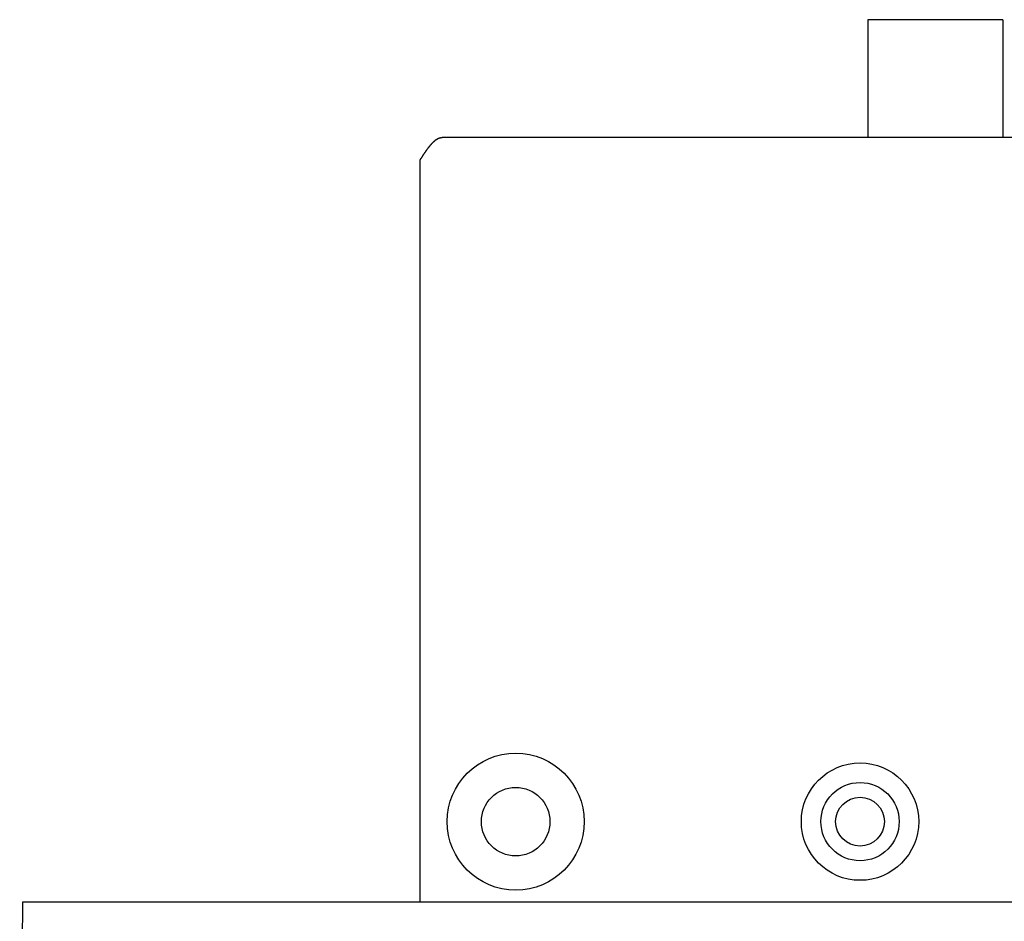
# Model space of a CAD drawing. Header units: millimetres. Extents: x 7187 to 8806, y -3756 to -2918.
# Tile 38 of 250: x 7245 to 7296, y -3383 to -3337. Entities that reach past the tile are written whole.
import ezdxf

# ---------------------------------------------------------------- set-up
doc = ezdxf.new("R2010")
doc.units = ezdxf.units.MM
doc.header["$LTSCALE"] = 3

msp = doc.modelspace()

# ---------------------------------------------------------------- linework, layer by layer
at = {"linetype": 'Continuous', "lineweight": 30}
for p, q in [((7288.703, -3336.536), (7288.703, -3342.536)), ((7295.603, -3336.536), (7288.703, -3336.536)), ((7295.603, -3336.536), (7295.603, -3342.536)), ((7267.003, -3342.536), (7451.603, -3342.536)), ((7265.803, -3343.731), (7265.803, -3381.636)), ((7245.351, -3400.836), (7245.518, -3381.636)), ((7245.518, -3381.636), (7249.603, -3381.636)), ((7249.603, -3381.636), (7620.003, -3381.636))]:
    msp.add_line(p, q, dxfattribs=at)
msp.add_polyline3d([(7265.802, -3343.731, 0), (7265.812, -3343.731, 0), (7265.812, -3343.721, 0), (7265.822, -3343.711, 0), (7265.822, -3343.701, 0), (7265.832, -3343.691, 0), (7265.832, -3343.681, 0), (7265.842, -3343.681, 0), (7265.842, -3343.671, 0), (7265.852, -3343.661, 0), (7265.852, -3343.651, 0), (7265.862, -3343.641, 0), (7265.872, -3343.631, 0), (7265.872, -3343.621, 0), (7265.882, -3343.621, 0), (7265.882, -3343.611, 0), (7265.892, -3343.601, 0), (7265.892, -3343.591, 0), (7265.902, -3343.581, 0), (7265.902, -3343.571, 0), (7265.912, -3343.571, 0), (7265.912, -3343.561, 0), (7265.922, -3343.551, 0), (7265.922, -3343.541, 0), (7265.932, -3343.531, 0), (7265.932, -3343.521, 0), (7265.942, -3343.521, 0), (7265.952, -3343.511, 0), (7265.952, -3343.501, 0), (7265.962, -3343.491, 0), (7265.962, -3343.481, 0), (7265.972, -3343.471, 0), (7265.972, -3343.471, 0), (7265.982, -3343.461, 0), (7265.982, -3343.451, 0), (7265.992, -3343.441, 0), (7265.992, -3343.431, 0), (7266.002, -3343.431, 0), (7266.002, -3343.421, 0), (7266.012, -3343.411, 0), (7266.022, -3343.401, 0), (7266.022, -3343.391, 0), (7266.032, -3343.381, 0), (7266.032, -3343.381, 0), (7266.042, -3343.371, 0), (7266.042, -3343.361, 0), (7266.052, -3343.351, 0), (7266.052, -3343.341, 0), (7266.062, -3343.341, 0), (7266.062, -3343.331, 0), (7266.072, -3343.321, 0), (7266.072, -3343.311, 0), (7266.082, -3343.301, 0), (7266.092, -3343.301, 0), (7266.092, -3343.291, 0), (7266.102, -3343.281, 0), (7266.102, -3343.271, 0), (7266.112, -3343.271, 0), (7266.112, -3343.261, 0), (7266.122, -3343.251, 0), (7266.122, -3343.241, 0), (7266.132, -3343.231, 0), (7266.132, -3343.231, 0), (7266.142, -3343.221, 0), (7266.142, -3343.211, 0), (7266.152, -3343.201, 0), (7266.162, -3343.201, 0), (7266.162, -3343.191, 0), (7266.172, -3343.181, 0), (7266.172, -3343.171, 0), (7266.182, -3343.171, 0), (7266.182, -3343.161, 0), (7266.192, -3343.151, 0), (7266.192, -3343.141, 0), (7266.202, -3343.141, 0), (7266.202, -3343.131, 0), (7266.212, -3343.121, 0), (7266.212, -3343.121, 0), (7266.222, -3343.111, 0), (7266.232, -3343.101, 0), (7266.232, -3343.091, 0), (7266.242, -3343.091, 0), (7266.242, -3343.081, 0), (7266.252, -3343.071, 0), (7266.252, -3343.071, 0), (7266.262, -3343.061, 0), (7266.262, -3343.051, 0), (7266.272, -3343.051, 0), (7266.272, -3343.041, 0), (7266.282, -3343.031, 0), (7266.282, -3343.021, 0), (7266.292, -3343.021, 0), (7266.302, -3343.011, 0), (7266.302, -3343.001, 0), (7266.312, -3343.001, 0), (7266.312, -3342.991, 0), (7266.322, -3342.981, 0), (7266.322, -3342.981, 0), (7266.332, -3342.971, 0), (7266.332, -3342.961, 0), (7266.342, -3342.961, 0), (7266.342, -3342.951, 0), (7266.352, -3342.951, 0), (7266.352, -3342.941, 0), (7266.362, -3342.931, 0), (7266.372, -3342.931, 0), (7266.372, -3342.921, 0), (7266.382, -3342.911, 0), (7266.382, -3342.911, 0), (7266.392, -3342.901, 0), (7266.392, -3342.901, 0), (7266.402, -3342.891, 0), (7266.402, -3342.881, 0), (7266.412, -3342.881, 0), (7266.412, -3342.871, 0), (7266.422, -3342.871, 0), (7266.422, -3342.861, 0), (7266.432, -3342.851, 0), (7266.442, -3342.851, 0), (7266.442, -3342.841, 0), (7266.452, -3342.841, 0), (7266.452, -3342.831, 0), (7266.462, -3342.821, 0), (7266.462, -3342.821, 0), (7266.472, -3342.811, 0), (7266.472, -3342.811, 0), (7266.482, -3342.801, 0), (7266.482, -3342.801, 0), (7266.492, -3342.791, 0), (7266.492, -3342.791, 0), (7266.502, -3342.781, 0), (7266.512, -3342.781, 0), (7266.512, -3342.771, 0), (7266.522, -3342.771, 0), (7266.522, -3342.761, 0), (7266.532, -3342.761, 0), (7266.532, -3342.751, 0), (7266.542, -3342.751, 0), (7266.542, -3342.741, 0), (7266.552, -3342.741, 0), (7266.552, -3342.731, 0), (7266.562, -3342.731, 0), (7266.562, -3342.721, 0), (7266.572, -3342.721, 0), (7266.582, -3342.711, 0), (7266.582, -3342.711, 0), (7266.592, -3342.701, 0), (7266.592, -3342.701, 0), (7266.602, -3342.701, 0), (7266.602, -3342.691, 0), (7266.612, -3342.691, 0), (7266.612, -3342.681, 0), (7266.622, -3342.681, 0), (7266.622, -3342.681, 0), (7266.632, -3342.671, 0), (7266.632, -3342.671, 0), (7266.642, -3342.661, 0), (7266.652, -3342.661, 0), (7266.652, -3342.661, 0), (7266.662, -3342.651, 0), (7266.662, -3342.651, 0), (7266.672, -3342.651, 0), (7266.672, -3342.641, 0), (7266.682, -3342.641, 0), (7266.682, -3342.641, 0), (7266.692, -3342.631, 0), (7266.692, -3342.631, 0), (7266.702, -3342.631, 0), (7266.702, -3342.621, 0), (7266.712, -3342.621, 0), (7266.722, -3342.621, 0), (7266.722, -3342.621, 0), (7266.732, -3342.611, 0), (7266.732, -3342.611, 0), (7266.742, -3342.611, 0), (7266.742, -3342.601, 0), (7266.752, -3342.601, 0), (7266.752, -3342.601, 0), (7266.762, -3342.601, 0), (7266.762, -3342.601, 0), (7266.772, -3342.591, 0), (7266.772, -3342.591, 0), (7266.782, -3342.591, 0), (7266.792, -3342.591, 0), (7266.792, -3342.591, 0), (7266.802, -3342.581, 0), (7266.802, -3342.581, 0), (7266.812, -3342.581, 0), (7266.812, -3342.581, 0), (7266.822, -3342.581, 0), (7266.822, -3342.571, 0), (7266.832, -3342.571, 0), (7266.832, -3342.571, 0), (7266.842, -3342.571, 0), (7266.842, -3342.571, 0), (7266.852, -3342.571, 0), (7266.862, -3342.571, 0), (7266.862, -3342.561, 0), (7266.872, -3342.561, 0), (7266.872, -3342.561, 0), (7266.882, -3342.561, 0), (7266.882, -3342.561, 0), (7266.892, -3342.561, 0), (7266.892, -3342.561, 0), (7266.902, -3342.551, 0), (7266.902, -3342.551, 0), (7266.912, -3342.551, 0), (7266.912, -3342.551, 0), (7266.922, -3342.551, 0), (7266.932, -3342.551, 0), (7266.932, -3342.551, 0), (7266.942, -3342.551, 0), (7266.942, -3342.551, 0), (7266.952, -3342.541, 0), (7266.952, -3342.541, 0), (7266.962, -3342.541, 0), (7266.962, -3342.541, 0), (7266.972, -3342.541, 0), (7266.972, -3342.541, 0), (7266.982, -3342.541, 0), (7266.982, -3342.541, 0), (7266.992, -3342.541, 0), (7267.002, -3342.541, 0), (7267.002, -3342.531, 0)], dxfattribs=at)
for centre, radius in [((7270.703, -3377.536), 3.5), ((7288.303, -3377.536), 3), ((7270.703, -3377.536), 1.75), ((7288.303, -3377.536), 2), ((7288.303, -3377.536), 1.25)]:
    msp.add_circle(centre, radius, dxfattribs=at)

doc.saveas('drawing.dxf')
